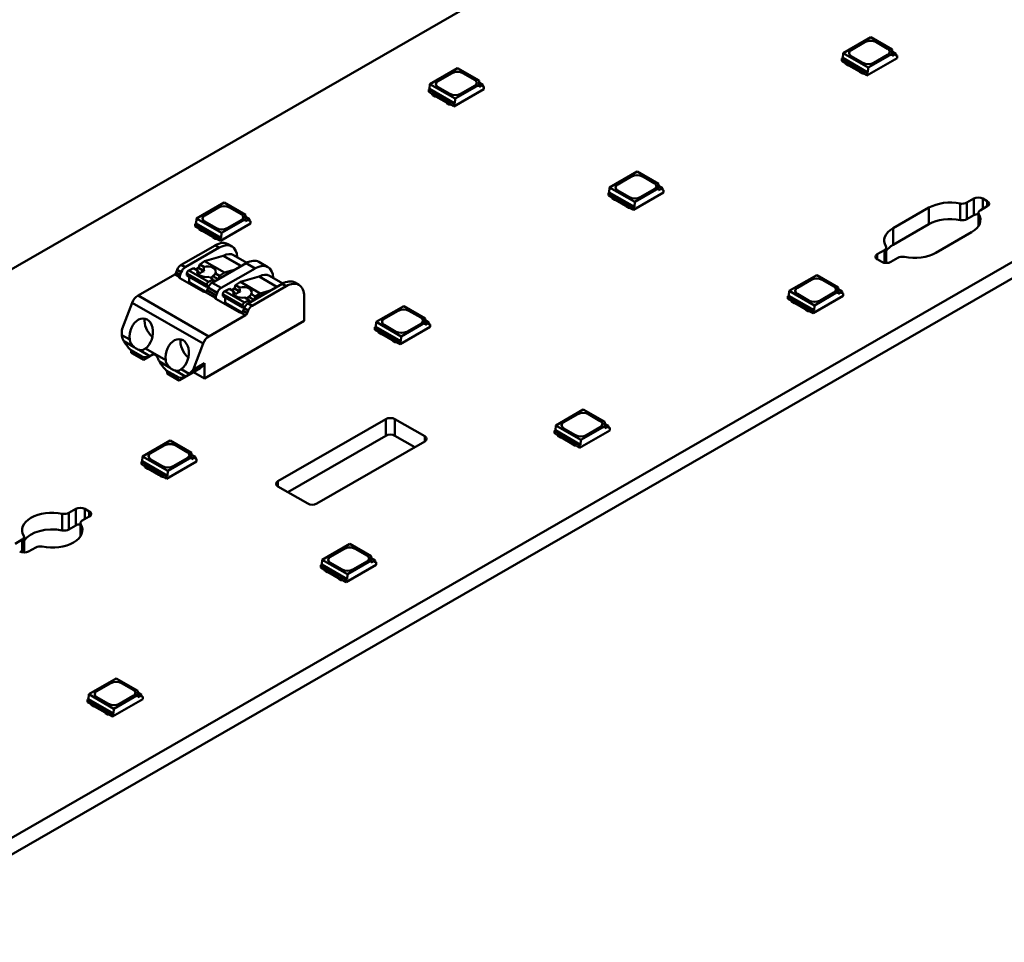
# Model space of a CAD drawing. Header units: millimetres. Extents: x 0 to 420, y 0 to 296.
# Tile 4 of 19: x 171 to 209, y 56 to 92. Entities that reach past the tile are written whole.
import ezdxf

# ---------------------------------------------------------------- set-up
doc = ezdxf.new("R2010")
doc.units = ezdxf.units.MM
doc.layers.add('Visible Edges(ISO)', color=7, linetype='Continuous', lineweight=50)
doc.layers.add('Visible Tangent Edges(ISO)', color=7, linetype='Continuous', lineweight=50)

msp = doc.modelspace()

# ---------------------------------------------------------------- linework, layer by layer
at = {"layer": 'Visible Edges(ISO)'}
for p, q in [((243.87, 124.912), (144.876, 67.905)), ((164.321, 56.707), (263.316, 113.714)), ((263.316, 113.06), (164.321, 56.053)), ((204.144, 91.693), (203.058, 91.068)), ((203.38, 91.192), (203.928, 91.508)), ((203.38, 91.188), (203.928, 91.504)), ((204.144, 91.693), (204.988, 91.207)), ((204.352, 91.508), (204.812, 91.243)), ((204.352, 91.504), (204.812, 91.239)), ((204.988, 91.04), (204.988, 91.207)), ((204.988, 91.132), (205.14, 91.045)), ((203.044, 90.876), (203.009, 90.856)), ((203.009, 90.758), (203.009, 90.856)), ((203.009, 90.856), (203.998, 90.286)), ((203.009, 90.758), (203.134, 90.686)), ((203.058, 91.068), (203.044, 90.876)), ((204.034, 90.306), (203.044, 90.876)), ((204.048, 90.498), (203.058, 91.068)), ((203.134, 90.722), (203.16, 90.677)), ((203.839, 90.683), (203.38, 90.948)), ((203.998, 90.188), (205.183, 90.87)), ((204.048, 90.498), (204.988, 91.04)), ((204.812, 90.999), (204.264, 90.683)), ((205.14, 91.045), (204.988, 90.958)), ((204.988, 90.958), (204.988, 91.04)), ((205.14, 91.045), (205.148, 90.947)), ((205.183, 90.968), (205.144, 90.99)), ((205.148, 90.947), (205.183, 90.968)), ((205.183, 90.87), (205.183, 90.968)), ((187.88, 90.472), (186.794, 89.847)), ((187.88, 90.472), (188.725, 89.985)), ((203.133, 90.683), (203.133, 90.686)), ((203.133, 90.683), (203.16, 90.636)), ((203.16, 90.677), (203.25, 90.625)), ((203.16, 90.636), (203.16, 90.677)), ((203.16, 90.636), (203.25, 90.584)), ((203.25, 90.625), (203.289, 90.624)), ((203.25, 90.584), (203.25, 90.625)), ((203.25, 90.584), (203.289, 90.583)), ((203.289, 90.624), (203.702, 90.386)), ((203.289, 90.583), (203.289, 90.624)), ((203.289, 90.583), (203.702, 90.345)), ((203.702, 90.386), (203.704, 90.364)), ((203.702, 90.345), (203.702, 90.386)), ((203.702, 90.345), (203.704, 90.323)), ((203.704, 90.364), (203.794, 90.312)), ((203.704, 90.323), (203.704, 90.364)), ((203.704, 90.323), (203.794, 90.271)), ((204.034, 90.306), (204.048, 90.498)), ((187.116, 89.971), (187.664, 90.286)), ((187.116, 89.967), (187.664, 90.282)), ((188.089, 90.286), (188.548, 90.022)), ((188.089, 90.282), (188.548, 90.018)), ((188.725, 89.818), (188.725, 89.985)), ((203.794, 90.312), (203.873, 90.297)), ((203.794, 90.271), (203.794, 90.312)), ((203.794, 90.271), (203.876, 90.255)), ((203.873, 90.26), (203.998, 90.188)), ((203.876, 90.255), (203.876, 90.258)), ((203.876, 90.255), (203.878, 90.257)), ((203.998, 90.286), (204.034, 90.306)), ((203.998, 90.188), (203.998, 90.286)), ((186.78, 89.655), (186.745, 89.634)), ((186.745, 89.536), (186.745, 89.634)), ((186.745, 89.634), (187.735, 89.064)), ((186.794, 89.847), (186.78, 89.655)), ((187.77, 89.085), (186.78, 89.655)), ((187.784, 89.277), (186.794, 89.847)), ((187.576, 89.462), (187.116, 89.727)), ((187.735, 88.966), (188.919, 89.648)), ((187.784, 89.277), (188.725, 89.818)), ((188.548, 89.777), (188, 89.462)), ((188.725, 89.911), (188.876, 89.824)), ((188.876, 89.824), (188.725, 89.736)), ((188.725, 89.736), (188.725, 89.818)), ((188.876, 89.824), (188.884, 89.726)), ((188.919, 89.746), (188.881, 89.769)), ((188.884, 89.726), (188.919, 89.746)), ((188.919, 89.648), (188.919, 89.746)), ((186.745, 89.536), (186.871, 89.464)), ((186.87, 89.461), (186.87, 89.464)), ((186.87, 89.461), (186.897, 89.414)), ((186.871, 89.501), (186.897, 89.455)), ((186.897, 89.455), (186.987, 89.403)), ((186.897, 89.414), (186.897, 89.455)), ((186.897, 89.414), (186.987, 89.362)), ((186.987, 89.403), (187.026, 89.402)), ((186.987, 89.362), (186.987, 89.403)), ((186.987, 89.362), (187.026, 89.362)), ((187.026, 89.402), (187.439, 89.165)), ((187.026, 89.362), (187.026, 89.402)), ((187.026, 89.362), (187.439, 89.124)), ((187.439, 89.165), (187.44, 89.142)), ((187.439, 89.124), (187.439, 89.165)), ((187.77, 89.085), (187.784, 89.277)), ((187.439, 89.124), (187.44, 89.101)), ((187.44, 89.142), (187.53, 89.09)), ((187.44, 89.101), (187.44, 89.142)), ((187.44, 89.101), (187.53, 89.049)), ((187.53, 89.09), (187.61, 89.075)), ((187.53, 89.049), (187.53, 89.09)), ((187.53, 89.049), (187.612, 89.034)), ((187.61, 89.038), (187.735, 88.966)), ((187.612, 89.034), (187.612, 89.037)), ((187.612, 89.034), (187.615, 89.035)), ((187.735, 89.064), (187.77, 89.085)), ((187.735, 88.966), (187.735, 89.064)), ((194.951, 86.4), (193.865, 85.775)), ((194.187, 85.899), (194.735, 86.215)), ((194.187, 85.895), (194.735, 86.21)), ((194.951, 86.4), (195.796, 85.913)), ((195.16, 86.215), (195.619, 85.95)), ((195.16, 86.21), (195.619, 85.946)), ((193.865, 85.775), (193.851, 85.583)), ((194.855, 85.205), (193.865, 85.775)), ((194.855, 85.205), (195.796, 85.746)), ((195.619, 85.706), (195.071, 85.39)), ((195.796, 85.746), (195.796, 85.913)), ((195.796, 85.839), (195.947, 85.752)), ((195.947, 85.752), (195.796, 85.664)), ((195.796, 85.664), (195.796, 85.746)), ((195.947, 85.752), (195.955, 85.654)), ((195.99, 85.674), (195.952, 85.697)), ((195.955, 85.654), (195.99, 85.674)), ((195.99, 85.576), (195.99, 85.674)), ((193.851, 85.583), (193.816, 85.562)), ((193.816, 85.464), (193.816, 85.562)), ((193.816, 85.562), (194.806, 84.992)), ((193.816, 85.464), (193.942, 85.392)), ((194.841, 85.013), (193.851, 85.583)), ((193.941, 85.389), (193.941, 85.392)), ((193.941, 85.389), (193.968, 85.342)), ((193.942, 85.429), (193.968, 85.383)), ((193.968, 85.383), (194.058, 85.331)), ((193.968, 85.342), (193.968, 85.383)), ((193.968, 85.342), (194.058, 85.29)), ((194.058, 85.331), (194.097, 85.33)), ((194.058, 85.29), (194.058, 85.331)), ((194.058, 85.29), (194.097, 85.29)), ((194.097, 85.33), (194.51, 85.093)), ((194.097, 85.29), (194.097, 85.33)), ((194.097, 85.29), (194.51, 85.052)), ((194.647, 85.39), (194.187, 85.655)), ((194.806, 84.894), (195.99, 85.576)), ((207.928, 85.178), (208.206, 85.338)), ((208.559, 85.338), (208.736, 85.236)), ((178.688, 85.178), (177.602, 84.553)), ((177.924, 84.677), (178.472, 84.993)), ((177.924, 84.673), (178.472, 84.989)), ((178.688, 85.178), (179.533, 84.692)), ((178.896, 84.993), (179.356, 84.728)), ((178.896, 84.989), (179.356, 84.724)), ((194.51, 85.093), (194.511, 85.07)), ((194.51, 85.052), (194.51, 85.093)), ((194.51, 85.052), (194.511, 85.029)), ((194.511, 85.07), (194.602, 85.018)), ((194.511, 85.029), (194.511, 85.07)), ((194.511, 85.029), (194.602, 84.977)), ((194.602, 85.018), (194.681, 85.003)), ((194.602, 84.977), (194.602, 85.018)), ((194.602, 84.977), (194.683, 84.962)), ((194.681, 84.966), (194.806, 84.894)), ((194.683, 84.962), (194.683, 84.965)), ((194.683, 84.962), (194.686, 84.963)), ((194.806, 84.992), (194.841, 85.013)), ((194.806, 84.894), (194.806, 84.992)), ((194.841, 85.013), (194.855, 85.205)), ((205.024, 84.167), (206.438, 84.982)), ((208.736, 85.033), (208.458, 84.873)), ((177.602, 84.553), (177.588, 84.361)), ((178.592, 83.983), (177.602, 84.553)), ((178.592, 83.983), (179.533, 84.525)), ((179.533, 84.525), (179.533, 84.692)), ((179.533, 84.617), (179.684, 84.53)), ((179.684, 84.53), (179.533, 84.443)), ((179.533, 84.443), (179.533, 84.525)), ((179.684, 84.53), (179.692, 84.432)), ((208.206, 84.684), (207.928, 84.524)), ((208.385, 84.251), (208.385, 84.771)), ((177.588, 84.361), (177.553, 84.341)), ((177.553, 84.243), (177.553, 84.341)), ((177.553, 84.341), (178.543, 83.771)), ((177.553, 84.243), (177.678, 84.17)), ((178.578, 83.791), (177.588, 84.361)), ((177.677, 84.168), (177.677, 84.171)), ((177.677, 84.168), (177.704, 84.121)), ((177.678, 84.207), (177.704, 84.162)), ((177.704, 84.162), (177.794, 84.11)), ((177.704, 84.121), (177.704, 84.162)), ((177.704, 84.121), (177.794, 84.069)), ((178.384, 84.168), (177.924, 84.433)), ((178.543, 83.673), (179.727, 84.355)), ((179.356, 84.484), (178.808, 84.168)), ((179.727, 84.453), (179.688, 84.475)), ((179.692, 84.432), (179.727, 84.453)), ((179.727, 84.355), (179.727, 84.453)), ((206.438, 84.328), (205.024, 83.513)), ((177.794, 84.11), (177.834, 84.109)), ((177.794, 84.069), (177.794, 84.11)), ((177.794, 84.069), (177.834, 84.068)), ((177.834, 84.109), (178.246, 83.871)), ((177.834, 84.068), (177.834, 84.109)), ((177.834, 84.068), (178.246, 83.83)), ((178.246, 83.871), (178.248, 83.848)), ((178.246, 83.83), (178.246, 83.871)), ((178.246, 83.83), (178.248, 83.808)), ((178.248, 83.848), (178.338, 83.797)), ((178.248, 83.808), (178.248, 83.848)), ((178.248, 83.808), (178.338, 83.756)), ((178.338, 83.797), (178.417, 83.782)), ((178.338, 83.756), (178.338, 83.797)), ((178.338, 83.756), (178.42, 83.74)), ((178.417, 83.745), (178.543, 83.673)), ((178.42, 83.74), (178.42, 83.743)), ((178.42, 83.74), (178.422, 83.742)), ((178.543, 83.771), (178.578, 83.791)), ((178.543, 83.673), (178.543, 83.771)), ((178.578, 83.791), (178.592, 83.983)), ((208.117, 84.015), (206.703, 83.2)), ((178.339, 83.497), (176.998, 82.725)), ((177.157, 82.633), (178.498, 83.406)), ((178.997, 83.455), (178.838, 83.546)), ((204.756, 82.802), (204.756, 83.411)), ((178.648, 83.085), (177.92, 82.87)), ((179.585, 82.809), (179.059, 83.112)), ((204.405, 83.149), (204.683, 83.309)), ((205.213, 83.004), (204.935, 82.844)), ((177.481, 82.604), (177.301, 82.512)), ((177.645, 82.51), (177.481, 82.604)), ((177.685, 82.607), (177.574, 82.55)), ((177.727, 82.747), (177.685, 82.607)), ((177.907, 82.479), (177.685, 82.607)), ((177.92, 82.87), (177.727, 82.747)), ((177.887, 82.654), (177.727, 82.747)), ((178.698, 82.422), (177.92, 82.87)), ((179.559, 82.795), (178.218, 82.023)), ((178.571, 81.819), (179.913, 82.591)), ((180.412, 82.64), (180.058, 82.844)), ((204.582, 82.844), (204.405, 82.946)), ((176.743, 82.353), (175.299, 81.522)), ((176.845, 82.535), (176.804, 82.429)), ((177.862, 81.674), (176.943, 82.204)), ((176.963, 82.338), (177.004, 82.443)), ((177.226, 82.392), (177.223, 82.308)), ((178.001, 81.86), (177.223, 82.308)), ((177.311, 82.257), (177.311, 82.051)), ((178.258, 82.156), (178.094, 82.251)), ((178.459, 82.161), (178.24, 82.288)), ((178.505, 82.299), (178.345, 82.391)), ((178.464, 82.164), (178.505, 82.299)), ((178.505, 82.299), (178.698, 82.422)), ((178.698, 82.422), (179.135, 82.551)), ((180.063, 82.27), (179.335, 82.055)), ((180.999, 81.995), (180.473, 82.297)), ((202.022, 82.328), (200.936, 81.703)), ((202.022, 82.328), (202.867, 81.841)), ((177.978, 81.667), (177.311, 82.051)), ((177.311, 82.051), (177.415, 81.977)), ((177.964, 81.661), (177.415, 81.977)), ((177.544, 81.858), (177.544, 81.903)), ((177.632, 81.807), (177.632, 81.852)), ((178.001, 81.86), (178.004, 81.944)), ((178.089, 81.905), (178.001, 81.86)), ((178.065, 81.832), (178.024, 81.727)), ((178.079, 82.064), (178.258, 82.156)), ((178.089, 81.884), (178.089, 81.905)), ((178.258, 82.156), (178.286, 82.068)), ((178.286, 82.068), (178.394, 82.124)), ((179.099, 81.793), (178.989, 81.736)), ((179.141, 81.932), (179.099, 81.793)), ((179.321, 81.665), (179.099, 81.793)), ((179.335, 82.055), (179.141, 81.932)), ((179.301, 81.84), (179.141, 81.932)), ((180.112, 81.607), (179.335, 82.055)), ((180.973, 81.981), (179.632, 81.208)), ((179.791, 81.117), (181.132, 81.889)), ((181.631, 81.938), (181.472, 82.03)), ((201.258, 81.827), (201.806, 82.143)), ((201.258, 81.823), (201.806, 82.138)), ((202.231, 82.143), (202.69, 81.878)), ((202.231, 82.138), (202.69, 81.874)), ((202.867, 81.674), (202.867, 81.841)), ((177.781, 81.767), (177.741, 81.744)), ((178.377, 81.523), (178.418, 81.629)), ((178.641, 81.577), (178.637, 81.493)), ((179.415, 81.046), (178.637, 81.493)), ((178.895, 81.79), (178.715, 81.697)), ((178.725, 81.443), (178.725, 81.237)), ((179.059, 81.695), (178.895, 81.79)), ((179.673, 81.342), (179.508, 81.437)), ((179.873, 81.347), (179.654, 81.473)), ((179.919, 81.484), (179.759, 81.576)), ((179.878, 81.35), (179.919, 81.484)), ((179.919, 81.484), (180.112, 81.607)), ((180.112, 81.607), (180.55, 81.737)), ((181.84, 81.479), (181.84, 80.518)), ((200.923, 81.511), (200.887, 81.49)), ((200.887, 81.392), (200.887, 81.49)), ((200.887, 81.49), (201.877, 80.92)), ((200.936, 81.703), (200.923, 81.511)), ((201.913, 80.941), (200.923, 81.511)), ((201.926, 81.133), (200.936, 81.703)), ((201.718, 81.318), (201.258, 81.583)), ((201.877, 80.822), (203.062, 81.504)), ((201.926, 81.133), (202.867, 81.674)), ((202.69, 81.634), (202.142, 81.318)), ((202.867, 81.767), (203.018, 81.68)), ((203.018, 81.68), (202.867, 81.593)), ((202.867, 81.593), (202.867, 81.674)), ((203.018, 81.68), (203.026, 81.582)), ((203.062, 81.602), (203.023, 81.625)), ((203.026, 81.582), (203.062, 81.602)), ((203.062, 81.504), (203.062, 81.602)), ((175.069, 81.236), (174.671, 80.21)), ((179.276, 80.86), (178.357, 81.389)), ((179.392, 80.852), (178.725, 81.237)), ((178.725, 81.237), (178.829, 81.163)), ((179.378, 80.847), (178.829, 81.163)), ((178.958, 81.043), (178.958, 81.089)), ((179.046, 80.992), (179.046, 81.038)), ((179.415, 81.046), (179.419, 81.129)), ((179.503, 81.091), (179.415, 81.046)), ((179.479, 81.018), (179.438, 80.913)), ((179.493, 81.25), (179.673, 81.342)), ((179.503, 81.069), (179.503, 81.091)), ((179.673, 81.342), (179.7, 81.254)), ((179.7, 81.254), (179.809, 81.31)), ((185.759, 81.106), (184.673, 80.481)), ((185.759, 81.106), (186.604, 80.62)), ((200.887, 81.392), (201.013, 81.32)), ((201.012, 81.317), (201.012, 81.32)), ((201.012, 81.317), (201.039, 81.27)), ((201.013, 81.357), (201.039, 81.311)), ((201.039, 81.311), (201.129, 81.259)), ((201.039, 81.27), (201.039, 81.311)), ((201.039, 81.27), (201.129, 81.218)), ((201.129, 81.259), (201.168, 81.258)), ((201.129, 81.218), (201.129, 81.259)), ((201.129, 81.218), (201.168, 81.218)), ((201.168, 81.258), (201.581, 81.021)), ((201.168, 81.218), (201.168, 81.258)), ((201.168, 81.218), (201.581, 80.98)), ((201.581, 81.021), (201.583, 80.998)), ((201.581, 80.98), (201.581, 81.021)), ((201.913, 80.941), (201.926, 81.133)), ((178.092, 79.913), (179.536, 80.745)), ((179.195, 80.952), (179.156, 80.929)), ((179.597, 80.821), (179.638, 80.926)), ((184.995, 80.605), (185.543, 80.921)), ((184.995, 80.601), (185.543, 80.917)), ((185.967, 80.921), (186.427, 80.656)), ((185.967, 80.917), (186.427, 80.652)), ((201.581, 80.98), (201.583, 80.957)), ((201.583, 80.998), (201.673, 80.946)), ((201.583, 80.957), (201.583, 80.998)), ((201.583, 80.957), (201.673, 80.905)), ((201.673, 80.946), (201.752, 80.931)), ((201.673, 80.905), (201.673, 80.946)), ((201.673, 80.905), (201.754, 80.89)), ((201.752, 80.894), (201.877, 80.822)), ((201.754, 80.89), (201.754, 80.893)), ((201.754, 80.89), (201.757, 80.891)), ((201.877, 80.92), (201.913, 80.941)), ((201.877, 80.822), (201.877, 80.92)), ((181.84, 80.518), (177.915, 78.258)), ((184.659, 80.289), (184.624, 80.269)), ((184.624, 80.171), (184.624, 80.269)), ((184.624, 80.269), (185.614, 79.699)), ((184.673, 80.481), (184.659, 80.289)), ((185.649, 79.719), (184.659, 80.289)), ((185.663, 79.911), (184.673, 80.481)), ((185.455, 80.096), (184.995, 80.361)), ((185.614, 79.601), (186.798, 80.283)), ((185.663, 79.911), (186.604, 80.453)), ((186.427, 80.412), (185.879, 80.096)), ((186.604, 80.453), (186.604, 80.62)), ((186.604, 80.545), (186.755, 80.458)), ((186.755, 80.458), (186.604, 80.371)), ((186.604, 80.371), (186.604, 80.453)), ((186.755, 80.458), (186.763, 80.36)), ((186.798, 80.381), (186.759, 80.403)), ((186.763, 80.36), (186.798, 80.381)), ((186.798, 80.283), (186.798, 80.381)), ((184.624, 80.171), (184.749, 80.098)), ((184.748, 80.096), (184.748, 80.099)), ((184.748, 80.096), (184.775, 80.049)), ((184.749, 80.135), (184.775, 80.09)), ((184.775, 80.09), (184.865, 80.038)), ((184.775, 80.049), (184.775, 80.09)), ((184.775, 80.049), (184.865, 79.997)), ((184.865, 80.038), (184.905, 80.037)), ((184.865, 79.997), (184.865, 80.038)), ((184.865, 79.997), (184.905, 79.996)), ((184.905, 80.037), (185.318, 79.799)), ((184.905, 79.996), (184.905, 80.037)), ((184.905, 79.996), (185.318, 79.758)), ((185.649, 79.719), (185.663, 79.911)), ((177.464, 78.601), (177.862, 79.628)), ((185.318, 79.799), (185.319, 79.776)), ((185.318, 79.758), (185.318, 79.799)), ((185.318, 79.758), (185.319, 79.736)), ((185.319, 79.776), (185.409, 79.725)), ((185.319, 79.736), (185.319, 79.776)), ((185.319, 79.736), (185.409, 79.684)), ((185.409, 79.725), (185.488, 79.71)), ((185.409, 79.684), (185.409, 79.725)), ((185.409, 79.684), (185.491, 79.668)), ((185.488, 79.673), (185.614, 79.601)), ((185.491, 79.668), (185.491, 79.671)), ((185.491, 79.668), (185.494, 79.67)), ((185.614, 79.699), (185.649, 79.719)), ((185.614, 79.601), (185.614, 79.699)), ((175.493, 79.103), (174.998, 79.388)), ((175.069, 79.348), (175.034, 79.327)), ((175.458, 79.083), (175.034, 79.327)), ((175.034, 79.327), (175.034, 79.266)), ((175.458, 79.022), (175.034, 79.266)), ((175.034, 79.266), (175.087, 79.235)), ((175.511, 78.991), (175.087, 79.235)), ((175.458, 79.083), (175.493, 79.103)), ((175.458, 79.022), (175.458, 79.083)), ((175.759, 79.134), (175.511, 78.991)), ((175.785, 79.147), (175.863, 79.192)), ((175.511, 78.991), (175.458, 79.022)), ((177.464, 78.601), (177.915, 78.861)), ((177.915, 78.258), (177.915, 78.861)), ((176.907, 78.289), (176.412, 78.574)), ((176.483, 78.533), (176.448, 78.513)), ((176.872, 78.268), (176.448, 78.513)), ((176.448, 78.513), (176.448, 78.451)), ((176.872, 78.207), (176.448, 78.451)), ((176.448, 78.451), (176.501, 78.421)), ((176.925, 78.176), (176.501, 78.421)), ((177.491, 78.502), (176.925, 78.176)), ((177.178, 78.336), (177.744, 78.662)), ((177.915, 78.258), (177.479, 78.509)), ((176.872, 78.268), (176.908, 78.289)), ((176.872, 78.207), (176.872, 78.268)), ((176.925, 78.176), (176.872, 78.207)), ((192.83, 77.034), (191.744, 76.409)), ((192.066, 76.533), (192.614, 76.849)), ((192.066, 76.529), (192.614, 76.845)), ((192.83, 77.034), (193.675, 76.548)), ((193.038, 76.849), (193.498, 76.584)), ((193.038, 76.845), (193.498, 76.58)), ((180.805, 74.206), (185.057, 76.654)), ((185.41, 76.654), (186.586, 75.978)), ((191.744, 76.409), (191.73, 76.217)), ((192.734, 75.839), (191.744, 76.409)), ((192.734, 75.839), (193.675, 76.381)), ((193.675, 76.381), (193.675, 76.548)), ((193.675, 76.473), (193.826, 76.386)), ((193.826, 76.386), (193.675, 76.299)), ((193.675, 76.299), (193.675, 76.381)), ((193.826, 76.386), (193.834, 76.288)), ((185.057, 76), (181.196, 73.777)), ((186.195, 75.549), (185.41, 76)), ((191.73, 76.217), (191.695, 76.197)), ((191.695, 76.099), (191.695, 76.197)), ((191.695, 76.197), (192.685, 75.627)), ((191.695, 76.099), (191.82, 76.026)), ((192.72, 75.647), (191.73, 76.217)), ((191.819, 76.024), (191.819, 76.027)), ((191.819, 76.024), (191.846, 75.977)), ((191.82, 76.063), (191.846, 76.018)), ((191.846, 76.018), (191.936, 75.966)), ((191.846, 75.977), (191.846, 76.018)), ((192.526, 76.024), (192.066, 76.289)), ((192.685, 75.529), (193.869, 76.211)), ((193.498, 76.34), (192.95, 76.024)), ((193.869, 76.309), (193.83, 76.331)), ((193.834, 76.288), (193.869, 76.309)), ((193.869, 76.211), (193.869, 76.309)), ((176.566, 75.813), (175.481, 75.188)), ((175.803, 75.312), (176.351, 75.627)), ((175.803, 75.308), (176.351, 75.623)), ((176.566, 75.813), (177.411, 75.326)), ((176.775, 75.627), (177.234, 75.363)), ((176.775, 75.623), (177.234, 75.359)), ((186.586, 75.774), (182.334, 73.326)), ((191.846, 75.977), (191.936, 75.925)), ((191.936, 75.966), (191.976, 75.965)), ((191.936, 75.925), (191.936, 75.966)), ((191.936, 75.925), (191.976, 75.924)), ((191.976, 75.965), (192.389, 75.727)), ((191.976, 75.924), (191.976, 75.965)), ((191.976, 75.924), (192.389, 75.686)), ((192.389, 75.727), (192.39, 75.705)), ((192.389, 75.686), (192.389, 75.727)), ((192.389, 75.686), (192.39, 75.664)), ((192.39, 75.705), (192.48, 75.653)), ((192.39, 75.664), (192.39, 75.705)), ((192.39, 75.664), (192.48, 75.612)), ((192.48, 75.653), (192.559, 75.638)), ((192.48, 75.612), (192.48, 75.653)), ((192.48, 75.612), (192.562, 75.596)), ((192.559, 75.601), (192.685, 75.529)), ((192.562, 75.596), (192.562, 75.599)), ((192.562, 75.596), (192.565, 75.598)), ((192.685, 75.627), (192.72, 75.647)), ((192.685, 75.529), (192.685, 75.627)), ((192.72, 75.647), (192.734, 75.839)), ((177.411, 75.159), (177.411, 75.326)), ((177.411, 75.252), (177.563, 75.165)), ((175.467, 74.996), (175.431, 74.975)), ((175.431, 74.877), (175.431, 74.975)), ((175.431, 74.975), (176.421, 74.405)), ((175.431, 74.877), (175.557, 74.805)), ((175.481, 75.188), (175.467, 74.996)), ((176.457, 74.425), (175.467, 74.996)), ((176.471, 74.617), (175.481, 75.188)), ((175.557, 74.842), (175.583, 74.796)), ((176.262, 74.803), (175.803, 75.068)), ((176.421, 74.307), (177.606, 74.989)), ((176.471, 74.617), (177.411, 75.159)), ((177.234, 75.118), (176.686, 74.803)), ((177.563, 75.165), (177.411, 75.077)), ((177.411, 75.077), (177.411, 75.159)), ((177.563, 75.165), (177.57, 75.067)), ((177.606, 75.087), (177.567, 75.109)), ((177.57, 75.067), (177.606, 75.087)), ((177.606, 74.989), (177.606, 75.087)), ((175.556, 74.802), (175.556, 74.805)), ((175.556, 74.802), (175.583, 74.755)), ((175.583, 74.796), (175.673, 74.744)), ((175.583, 74.755), (175.583, 74.796)), ((175.583, 74.755), (175.673, 74.703)), ((175.673, 74.744), (175.712, 74.743)), ((175.673, 74.703), (175.673, 74.744)), ((175.673, 74.703), (175.712, 74.702)), ((175.712, 74.743), (176.125, 74.506)), ((175.712, 74.702), (175.712, 74.743)), ((175.712, 74.702), (176.125, 74.465)), ((176.125, 74.506), (176.127, 74.483)), ((176.125, 74.465), (176.125, 74.506)), ((176.125, 74.465), (176.127, 74.442)), ((176.127, 74.483), (176.217, 74.431)), ((176.127, 74.442), (176.127, 74.483)), ((176.127, 74.442), (176.217, 74.39)), ((176.217, 74.431), (176.296, 74.416)), ((176.217, 74.39), (176.217, 74.431)), ((176.457, 74.425), (176.471, 74.617)), ((176.217, 74.39), (176.298, 74.375)), ((176.296, 74.379), (176.421, 74.307)), ((176.298, 74.375), (176.298, 74.378)), ((176.298, 74.375), (176.301, 74.376)), ((176.421, 74.405), (176.457, 74.425)), ((176.421, 74.307), (176.421, 74.405)), ((181.981, 73.326), (180.805, 74.003)), ((172.573, 72.962), (172.85, 73.122)), ((173.204, 73.122), (173.381, 73.02)), ((173.03, 72.035), (173.03, 72.555)), ((173.381, 72.817), (173.103, 72.657)), ((172.85, 72.468), (172.573, 72.308)), ((170.464, 71.748), (170.742, 71.908)), ((170.815, 71.4), (170.815, 72.01)), ((183.638, 71.741), (182.552, 71.116)), ((183.638, 71.741), (184.482, 71.254)), ((171.272, 71.602), (170.994, 71.442)), ((182.874, 71.24), (183.422, 71.555)), ((182.874, 71.236), (183.422, 71.551)), ((183.846, 71.555), (184.306, 71.291)), ((183.846, 71.551), (184.306, 71.287)), ((182.552, 71.116), (182.538, 70.924)), ((183.542, 70.546), (182.552, 71.116)), ((183.333, 70.731), (182.874, 70.996)), ((183.542, 70.546), (184.482, 71.087)), ((184.306, 71.046), (183.758, 70.731)), ((184.482, 71.087), (184.482, 71.254)), ((184.482, 71.18), (184.634, 71.093)), ((184.634, 71.093), (184.482, 71.005)), ((184.482, 71.005), (184.482, 71.087)), ((184.634, 71.093), (184.641, 70.995)), ((184.677, 71.015), (184.638, 71.038)), ((184.641, 70.995), (184.677, 71.015)), ((184.677, 70.917), (184.677, 71.015)), ((182.538, 70.924), (182.502, 70.903)), ((182.502, 70.805), (182.502, 70.903)), ((182.502, 70.903), (183.492, 70.333)), ((182.502, 70.805), (182.628, 70.733)), ((183.528, 70.354), (182.538, 70.924)), ((182.627, 70.73), (182.627, 70.733)), ((182.627, 70.73), (182.654, 70.683)), ((182.628, 70.77), (182.654, 70.724)), ((182.654, 70.724), (182.744, 70.672)), ((182.654, 70.683), (182.654, 70.724)), ((182.654, 70.683), (182.744, 70.631)), ((182.744, 70.672), (182.783, 70.671)), ((182.744, 70.631), (182.744, 70.672)), ((182.744, 70.631), (182.783, 70.631)), ((182.783, 70.671), (183.196, 70.434)), ((182.783, 70.631), (182.783, 70.671)), ((182.783, 70.631), (183.196, 70.393)), ((183.492, 70.235), (184.677, 70.917)), ((183.196, 70.434), (183.198, 70.411)), ((183.196, 70.393), (183.196, 70.434)), ((183.196, 70.393), (183.198, 70.37)), ((183.198, 70.411), (183.288, 70.359)), ((183.198, 70.37), (183.198, 70.411)), ((183.198, 70.37), (183.288, 70.318)), ((183.288, 70.359), (183.367, 70.344)), ((183.288, 70.318), (183.288, 70.359)), ((183.288, 70.318), (183.369, 70.303)), ((183.367, 70.307), (183.492, 70.235)), ((183.369, 70.303), (183.369, 70.306)), ((183.369, 70.303), (183.372, 70.304)), ((183.492, 70.333), (183.528, 70.354)), ((183.492, 70.235), (183.492, 70.333)), ((183.528, 70.354), (183.542, 70.546)), ((174.445, 66.447), (173.359, 65.822)), ((174.445, 66.447), (175.29, 65.961)), ((173.681, 65.946), (174.229, 66.262)), ((173.681, 65.942), (174.229, 66.258)), ((174.654, 66.262), (175.113, 65.997)), ((174.654, 66.258), (175.113, 65.993)), ((175.29, 65.794), (175.29, 65.961)), ((173.345, 65.63), (173.31, 65.61)), ((173.31, 65.512), (173.31, 65.61)), ((173.31, 65.61), (174.3, 65.04)), ((173.31, 65.512), (173.435, 65.439)), ((173.359, 65.822), (173.345, 65.63)), ((174.335, 65.06), (173.345, 65.63)), ((174.349, 65.252), (173.359, 65.822)), ((174.141, 65.437), (173.681, 65.702)), ((174.3, 64.942), (175.484, 65.624)), ((174.349, 65.252), (175.29, 65.794)), ((175.113, 65.753), (174.565, 65.437)), ((175.29, 65.886), (175.441, 65.799)), ((175.441, 65.799), (175.29, 65.712)), ((175.29, 65.712), (175.29, 65.794)), ((175.441, 65.799), (175.449, 65.701)), ((175.484, 65.722), (175.446, 65.744)), ((175.449, 65.701), (175.484, 65.722)), ((175.484, 65.624), (175.484, 65.722)), ((173.435, 65.476), (173.462, 65.431)), ((173.435, 65.437), (173.435, 65.44)), ((173.435, 65.437), (173.462, 65.39)), ((173.462, 65.431), (173.552, 65.379)), ((173.462, 65.39), (173.462, 65.431)), ((173.462, 65.39), (173.552, 65.338)), ((173.552, 65.379), (173.591, 65.378)), ((173.552, 65.338), (173.552, 65.379)), ((173.552, 65.338), (173.591, 65.337)), ((173.591, 65.378), (174.004, 65.14)), ((173.591, 65.337), (173.591, 65.378)), ((173.591, 65.337), (174.004, 65.099)), ((174.004, 65.14), (174.005, 65.117)), ((174.004, 65.099), (174.004, 65.14)), ((174.335, 65.06), (174.349, 65.252)), ((174.004, 65.099), (174.005, 65.077)), ((174.005, 65.117), (174.095, 65.066)), ((174.005, 65.077), (174.005, 65.117)), ((174.005, 65.077), (174.095, 65.025)), ((174.095, 65.066), (174.175, 65.051)), ((174.095, 65.025), (174.095, 65.066)), ((174.095, 65.025), (174.177, 65.009)), ((174.175, 65.014), (174.3, 64.942)), ((174.177, 65.009), (174.177, 65.012)), ((174.177, 65.009), (174.18, 65.011)), ((174.3, 65.04), (174.335, 65.06)), ((174.3, 64.942), (174.3, 65.04))]:
    msp.add_line(p, q, dxfattribs=at)
for centre, major_axis, ratio, start_param, end_param in [((204.14, 91.386), (0.3, 0), 0.575862, 0.785398, 2.356194), ((204.14, 91.382), (0.3, 0), 0.575862, 0.785398, 2.356194), ((203.592, 91.07), (-0.3, 0), 0.575862, 5.497787, 7.068583), ((203.592, 91.066), (-0.3, 0), 0.575862, 5.497787, 6.271354), ((204.6, 91.121), (0.3, 0), 0.575862, 5.497787, 7.068583), ((204.6, 91.117), (0.3, 0), 0.575862, 0.011831, 0.785398), ((187.876, 90.164), (0.3, 0), 0.575862, 0.785398, 2.356194), ((187.876, 90.16), (0.3, 0), 0.575862, 0.785398, 2.356194), ((204.052, 90.806), (-0.3, 0), 0.575862, 0.785398, 2.356194), ((187.328, 89.849), (-0.3, 0), 0.575862, 5.497787, 7.068583), ((187.328, 89.845), (-0.3, 0), 0.575862, 5.497787, 6.271354), ((188.336, 89.9), (0.3, 0), 0.575862, 5.497787, 7.068583), ((188.336, 89.896), (0.3, 0), 0.575862, 0.011831, 0.785398), ((187.788, 89.584), (-0.3, 0), 0.575862, 0.785398, 2.356194), ((194.948, 86.092), (0.3, 0), 0.575862, 0.785398, 2.356194), ((194.948, 86.088), (0.3, 0), 0.575862, 0.785398, 2.356194), ((194.4, 85.777), (-0.3, 0), 0.575862, 5.497787, 7.068583), ((194.4, 85.773), (-0.3, 0), 0.575862, 5.497787, 6.271354), ((195.407, 85.828), (0.3, 0), 0.575862, 5.497787, 7.068583), ((195.407, 85.824), (0.3, 0), 0.575862, 0.011831, 0.785398), ((194.859, 85.512), (-0.3, 0), 0.575862, 0.785398, 2.356194), ((208.383, 85.236), (0.25, 0), 0.575862, 0.785398, 2.356194), ((178.684, 84.871), (0.3, 0), 0.575862, 0.785398, 2.356194), ((178.684, 84.867), (0.3, 0), 0.575862, 0.785398, 2.356194), ((207.278, 84.498), (1.187, 0), 0.575862, 1.235195, 2.356194), ((207.751, 85.28), (0.25, 0), 0.575862, 4.376788, 5.497787), ((208.559, 85.134), (0.25, 0), 0.575862, 5.497787, 7.068583), ((178.136, 84.555), (-0.3, 0), 0.575862, 5.497787, 7.068583), ((178.136, 84.551), (-0.3, 0), 0.575862, 5.497787, 6.271354), ((179.144, 84.606), (0.3, 0), 0.575862, 5.497787, 7.068583), ((179.144, 84.602), (0.3, 0), 0.575862, 0.011831, 0.785398), ((207.278, 83.844), (-1.187, 0), 0.575862, 4.376788, 5.497787), ((207.751, 84.626), (-0.25, 0), 0.575862, 1.235195, 2.356194), ((207.278, 84.498), (1.187, 0), 0.575862, 5.497787, 6.618787), ((208.383, 84.582), (-0.25, 0), 0.575862, 4.702585, 5.497787), ((208.635, 84.771), (-0.25, 0), 0.575862, 5.497787, 6.618787), ((178.596, 84.291), (-0.3, 0), 0.575862, 0.785398, 2.356194), ((205.863, 83.684), (-1.187, 0), 0.575862, 5.497787, 6.618787), ((178.339, 82.68), (0.499, 0.867), 0.578093, 0, 0.783464), ((178.498, 82.588), (0.499, 0.867), 0.578093, 5.53566, 7.06665), ((204.506, 83.411), (0.25, 0), 0.575862, 5.497787, 6.618787), ((205.863, 83.03), (-1.187, 0), 0.575862, 5.497787, 5.913574), ((178.665, 83.174), (-0.0499, -0.0867), 0.578093, 0.545368, 0.721296), ((178.622, 82.354), (0.437, 0.758), 0.578093, 0, 0.721296), ((204.582, 83.047), (-0.25, 0), 0.575862, 5.497787, 7.068583), ((205.39, 82.902), (-0.25, 0), 0.575862, 4.376788, 5.497787), ((205.863, 83.684), (-1.187, 0), 0.575862, 1.235195, 2.356194), ((176.998, 82.521), (-0.125, -0.217), 0.578093, 3.925057, 4.972255), ((177.157, 82.429), (0.125, 0.217), 0.578093, 0.783464, 1.830662), ((178.139, 82.6), (-0.028, 0.334), 0.757145, 1.344523, 1.878655), ((178.003, 82.451), (0.36, 0.017), 0.605328, 5.927989, 8.154217), ((179.559, 81.977), (0.499, 0.867), 0.578093, 0, 0.783464), ((179.913, 81.774), (0.499, 0.867), 0.578093, 5.53566, 7.06665), ((204.759, 82.946), (-0.25, 0), 0.575862, 0.785398, 2.356194), ((176.743, 82.435), (-0.0499, -0.0867), 0.578093, 0.783464, 1.830662), ((177.014, 82.244), (-0.1, 0), 0.575862, 6.113267, 7.068583), ((176.902, 82.343), (0.0499, 0.0867), 0.578093, 4.540537, 4.972255), ((177.297, 82.428), (-0.0499, -0.0867), 0.578093, 3.872697, 5.443494), ((177.99, 82.443), (-0.36, 0.016), 0.544817, 6.017693, 8.168971), ((177.848, 82.45), (0.227, -0.245), 0.384468, 4.137601, 4.611128), ((177.986, 82.338), (-0.266, 0.012), 0.544817, 5.036035, 6.014876), ((177.986, 82.338), (0.266, -0.012), 0.544817, 5.402599, 6.009037), ((178.139, 82.6), (0.028, -0.334), 0.757145, 0.294131, 0.828263), ((180.079, 82.359), (-0.0499, -0.0867), 0.578093, 0.545368, 0.721296), ((180.036, 81.539), (0.437, 0.758), 0.578093, 0, 0.721296), ((202.019, 82.02), (0.3, 0), 0.575862, 0.785398, 2.356194), ((202.019, 82.016), (0.3, 0), 0.575862, 0.785398, 2.356194), ((178.075, 81.98), (0.0499, 0.0867), 0.578093, 0.731105, 2.301901), ((178.218, 81.818), (-0.125, -0.217), 0.578093, 3.925057, 4.972255), ((178.571, 81.615), (0.125, 0.217), 0.578093, 0.783464, 1.830662), ((179.554, 81.786), (-0.028, 0.334), 0.757145, 1.344523, 1.878655), ((179.417, 81.637), (0.36, 0.017), 0.605328, 5.927989, 8.154217), ((180.973, 81.163), (0.499, 0.867), 0.578093, 0, 0.783464), ((181.132, 81.071), (0.499, 0.867), 0.578093, 5.495853, 7.06665), ((201.471, 81.705), (-0.3, 0), 0.575862, 5.497787, 7.068583), ((201.471, 81.701), (-0.3, 0), 0.575862, 5.497787, 6.271354), ((202.478, 81.756), (0.3, 0), 0.575862, 5.497787, 7.068583), ((202.478, 81.752), (0.3, 0), 0.575862, 0.011831, 0.785398), ((175.299, 81.215), (-0.187, -0.325), 0.578093, 3.925057, 4.972255), ((177.933, 81.715), (-0.1, 0), 0.575862, 0.785398, 1.740715), ((177.963, 81.733), (-0.0499, -0.0867), 0.578093, 1.398944, 1.830662), ((178.428, 81.43), (-0.1, 0), 0.575862, 6.113267, 7.068583), ((178.316, 81.529), (0.0499, 0.0867), 0.578093, 4.540537, 4.972255), ((178.711, 81.614), (-0.0499, -0.0867), 0.578093, 3.872697, 5.443494), ((179.405, 81.628), (-0.36, 0.016), 0.544817, 6.017693, 8.168971), ((179.262, 81.636), (0.227, -0.245), 0.384468, 4.137601, 4.611128), ((179.4, 81.524), (-0.266, 0.012), 0.544817, 5.036035, 6.014876), ((179.4, 81.524), (0.266, -0.012), 0.544817, 5.402599, 6.009037), ((179.554, 81.786), (0.028, -0.334), 0.757145, 0.294131, 0.828263), ((179.489, 81.166), (0.0499, 0.0867), 0.578093, 0.731105, 2.301901), ((179.632, 81.004), (-0.125, -0.217), 0.578093, 3.925057, 4.972255), ((179.791, 80.912), (0.125, 0.217), 0.578093, 0.783464, 1.830662), ((201.93, 81.44), (-0.3, 0), 0.575862, 0.785398, 2.356194), ((175.427, 79.984), (-0.139, -0.627), 0.697566, 0.668618, 5.183683), ((179.347, 80.901), (-0.1, 0), 0.575862, 0.785398, 1.740715), ((179.377, 80.918), (-0.0499, -0.0867), 0.578093, 1.398944, 1.830662), ((179.536, 80.827), (0.0499, 0.0867), 0.578093, 3.925057, 4.972255), ((185.755, 80.799), (0.3, 0), 0.575862, 0.785398, 2.356194), ((185.755, 80.795), (0.3, 0), 0.575862, 0.785398, 2.356194), ((186.215, 80.534), (0.3, 0), 0.575862, 5.497787, 7.068583), ((186.215, 80.53), (0.3, 0), 0.575862, 0.011831, 0.785398), ((175.953, 80.287), (0.281, -0.487), 0.578093, 3.70669, 5.276976), ((185.207, 80.483), (-0.3, 0), 0.575862, 5.497787, 7.068583), ((185.207, 80.479), (-0.3, 0), 0.575862, 5.497787, 6.271354), ((175.561, 80.231), (0.272, 1.227), 0.697566, 1.74177, 1.941743), ((176.841, 79.169), (-0.139, -0.627), 0.697566, 0.668618, 5.183683), ((178.092, 79.607), (0.187, 0.325), 0.578093, 0.783464, 1.830662), ((185.667, 80.219), (-0.3, 0), 0.575862, 0.785398, 2.356194), ((175.277, 80.068), (0.549, -0.953), 0.578093, 4.738235, 5.133506), ((175.246, 79.88), (-0.281, 0.487), 0.578093, 2.101889, 2.614368), ((177.367, 79.472), (0.281, -0.487), 0.578093, 3.70669, 5.276976), ((175.236, 80.1), (0.549, -0.953), 0.578093, 5.837394, 6.246839), ((176.67, 79.274), (0.549, -0.953), 0.578093, 4.752603, 5.162048), ((177.195, 79.615), (0.549, -0.953), 0.578093, 0, 0.400916), ((176.66, 79.065), (-0.281, 0.487), 0.578093, 2.101889, 2.614368), ((176.629, 79.289), (0.549, -0.953), 0.578093, 5.865936, 6.261207), ((176.913, 79.453), (0.272, 1.227), 0.697566, 3.910558, 4.110531), ((192.826, 76.727), (0.3, 0), 0.575862, 0.785398, 2.356194), ((192.826, 76.723), (0.3, 0), 0.575862, 0.785398, 2.356194), ((185.234, 76.553), (0.25, 0), 0.575862, 0.785398, 2.356194), ((192.278, 76.411), (-0.3, 0), 0.575862, 5.497787, 7.068583), ((192.278, 76.407), (-0.3, 0), 0.575862, 5.497787, 6.271354), ((193.286, 76.462), (0.3, 0), 0.575862, 5.497787, 7.068583), ((193.286, 76.458), (0.3, 0), 0.575862, 0.011831, 0.785398), ((185.234, 75.899), (-0.25, 0), 0.575862, 3.926991, 5.497787), ((186.409, 75.876), (0.25, 0), 0.575862, 5.497787, 7.068583), ((192.738, 76.147), (-0.3, 0), 0.575862, 0.785398, 2.356194), ((176.563, 75.505), (0.3, 0), 0.575862, 0.785398, 2.356194), ((176.563, 75.501), (0.3, 0), 0.575862, 0.785398, 2.356194), ((176.015, 75.19), (-0.3, 0), 0.575862, 5.497787, 7.068583), ((176.015, 75.186), (-0.3, 0), 0.575862, 5.497787, 6.271354), ((177.022, 75.241), (0.3, 0), 0.575862, 5.497787, 7.068583), ((177.022, 75.237), (0.3, 0), 0.575862, 0.011831, 0.785398), ((176.474, 74.925), (-0.3, 0), 0.575862, 0.785398, 2.356194), ((180.982, 74.104), (-0.25, 0), 0.575862, 5.497787, 7.068583), ((182.158, 73.427), (-0.25, 0), 0.575862, 0.785398, 2.356194), ((171.922, 72.282), (-1.188, 0), 0.575862, 4.376788, 6.618787), ((172.396, 73.064), (0.25, 0), 0.575862, 4.376788, 5.497787), ((173.027, 73.02), (0.25, 0), 0.575862, 0.785398, 2.356194), ((173.204, 72.918), (0.25, 0), 0.575862, 5.497787, 7.068583), ((171.922, 72.282), (1.188, 0), 0.575862, 4.376788, 6.618787), ((173.027, 72.366), (-0.25, 0), 0.575862, 4.702585, 5.497787), ((173.28, 72.555), (-0.25, 0), 0.575862, 5.497787, 6.618787), ((171.922, 71.628), (-1.187, 0), 0.575862, 4.376788, 5.913574), ((172.396, 72.41), (-0.25, 0), 0.575862, 1.235195, 2.356194), ((170.565, 72.01), (0.25, 0), 0.575862, 5.497787, 6.618787), ((170.817, 71.544), (-0.25, 0), 0.575862, 0.785398, 2.356194), ((171.449, 71.501), (-0.25, 0), 0.575862, 4.376788, 5.497787), ((183.634, 71.433), (0.3, 0), 0.575862, 0.785398, 2.356194), ((183.634, 71.429), (0.3, 0), 0.575862, 0.785398, 2.356194), ((183.086, 71.118), (-0.3, 0), 0.575862, 5.497787, 7.068583), ((183.086, 71.114), (-0.3, 0), 0.575862, 5.497787, 6.271354), ((184.093, 71.169), (0.3, 0), 0.575862, 5.497787, 7.068583), ((184.093, 71.165), (0.3, 0), 0.575862, 0.011831, 0.785398), ((183.545, 70.853), (-0.3, 0), 0.575862, 0.785398, 2.356194), ((174.441, 66.14), (0.3, 0), 0.575862, 0.785398, 2.356194), ((174.441, 66.136), (0.3, 0), 0.575862, 0.785398, 2.356194), ((173.893, 65.824), (-0.3, 0), 0.575862, 5.497787, 7.068583), ((173.893, 65.82), (-0.3, 0), 0.575862, 5.497787, 6.271354), ((174.901, 65.875), (0.3, 0), 0.575862, 5.497787, 7.068583), ((174.901, 65.871), (0.3, 0), 0.575862, 0.011831, 0.785398), ((174.353, 65.56), (-0.3, 0), 0.575862, 0.785398, 2.356194)]:
    msp.add_ellipse(centre, major_axis=major_axis, ratio=ratio, start_param=start_param, end_param=end_param, dxfattribs=at)
for points, knots in [([(176.915, 82.254), (176.915, 82.255), (176.916, 82.256), (176.918, 82.262), (176.921, 82.267), (176.928, 82.279), (176.933, 82.286), (176.939, 82.295), (176.941, 82.297), (176.943, 82.3)], [0.06853262, 0.06853262, 0.06853262, 0.06853262, 0.06949667, 0.06949667, 0.07433482, 0.07433482, 0.07917297, 0.07917297, 0.08103507, 0.08103507, 0.08103507, 0.08103507]), ([(178.003, 81.689), (178.002, 81.687), (178, 81.684), (177.992, 81.676), (177.985, 81.671), (177.971, 81.663), (177.962, 81.66), (177.953, 81.659), (177.951, 81.658), (177.95, 81.658)], [0.01830053, 0.01830053, 0.01830053, 0.01830053, 0.02016263, 0.02016263, 0.02500078, 0.02500078, 0.02983893, 0.02983893, 0.03080299, 0.03080299, 0.03080299, 0.03080299]), ([(178.329, 81.44), (178.329, 81.441), (178.33, 81.442), (178.332, 81.447), (178.335, 81.453), (178.342, 81.465), (178.347, 81.472), (178.353, 81.48), (178.355, 81.483), (178.357, 81.486)], [0.06853262, 0.06853262, 0.06853262, 0.06853262, 0.06949667, 0.06949667, 0.07433482, 0.07433482, 0.07917297, 0.07917297, 0.08103507, 0.08103507, 0.08103507, 0.08103507]), ([(179.418, 80.875), (179.416, 80.872), (179.414, 80.87), (179.406, 80.862), (179.4, 80.856), (179.385, 80.848), (179.376, 80.846), (179.367, 80.844), (179.365, 80.844), (179.364, 80.844)], [0.01830053, 0.01830053, 0.01830053, 0.01830053, 0.02016263, 0.02016263, 0.02500078, 0.02500078, 0.02983893, 0.02983893, 0.03080299, 0.03080299, 0.03080299, 0.03080299]), ([(174.664, 79.964), (174.665, 79.954), (174.666, 79.945), (174.674, 79.866), (174.702, 79.789), (174.74, 79.726)], [0.07827856, 0.07827856, 0.07827856, 0.07827856, 0.08376967, 0.08376967, 0.12593974, 0.12593974, 0.12593974, 0.12593974]), ([(175.145, 79.493), (175.134, 79.502), (175.123, 79.512), (175.07, 79.566), (175.032, 79.618), (174.991, 79.706), (174.979, 79.746), (174.974, 79.786)], [0.20389947, 0.20389947, 0.20389947, 0.20389947, 0.21286643, 0.21286643, 0.24954585, 0.24954585, 0.27213395, 0.27213395, 0.27213395, 0.27213395]), ([(175.589, 79.431), (175.561, 79.411), (175.532, 79.394), (175.466, 79.368), (175.423, 79.363), (175.368, 79.371), (175.357, 79.374), (175.347, 79.377)], [0.08024006, 0.08024006, 0.08024006, 0.08024006, 0.10282816, 0.10282816, 0.13950758, 0.13950758, 0.14847455, 0.14847455, 0.14847455, 0.14847455]), ([(175.826, 79.174), (175.829, 79.176), (175.832, 79.178), (175.854, 79.191), (175.879, 79.199), (175.931, 79.199), (175.958, 79.192), (176.003, 79.166), (176.025, 79.145), (176.061, 79.094), (176.075, 79.064), (176.089, 79.03), (176.09, 79.025), (176.092, 79.021)], [0.12124754, 0.12124754, 0.12124754, 0.12124754, 0.12399943, 0.12399943, 0.14334845, 0.14334845, 0.16269746, 0.16269746, 0.18204647, 0.18204647, 0.20139548, 0.20139548, 0.20414738, 0.20414738, 0.20414738, 0.20414738]), ([(176.559, 78.678), (176.548, 78.688), (176.538, 78.698), (176.484, 78.752), (176.446, 78.803), (176.405, 78.891), (176.393, 78.932), (176.388, 78.971)], [0.20389947, 0.20389947, 0.20389947, 0.20389947, 0.21286643, 0.21286643, 0.24954585, 0.24954585, 0.27213395, 0.27213395, 0.27213395, 0.27213395]), ([(177.003, 78.617), (176.975, 78.596), (176.946, 78.58), (176.88, 78.553), (176.837, 78.548), (176.782, 78.557), (176.772, 78.559), (176.761, 78.562)], [0.08024006, 0.08024006, 0.08024006, 0.08024006, 0.10282816, 0.10282816, 0.13950758, 0.13950758, 0.14847455, 0.14847455, 0.14847455, 0.14847455]), ([(177.166, 78.329), (177.203, 78.349), (177.249, 78.383), (177.3, 78.428), (177.306, 78.433), (177.312, 78.439)], [0.45945793, 0.45945793, 0.45945793, 0.45945793, 0.501628, 0.501628, 0.50711912, 0.50711912, 0.50711912, 0.50711912])]:
    msp.add_open_spline(points, degree=3, knots=knots, dxfattribs=at)
for points in [[(175.764, 79.136), (175.783, 79.146), (175.804, 79.158), (175.826, 79.174)], [(176.092, 79.021), (176.105, 78.985), (176.122, 78.95), (176.142, 78.919)]]:
    msp.add_open_spline(points, degree=3, dxfattribs=at)
at = {"layer": 'Visible Tangent Edges(ISO)'}
for p, q in [((203.928, 91.508), (203.928, 91.504)), ((204.352, 91.508), (204.352, 91.504)), ((203.38, 91.192), (203.38, 91.188)), ((204.812, 91.243), (204.812, 91.239)), ((187.116, 89.971), (187.116, 89.967)), ((187.664, 90.286), (187.664, 90.282)), ((188.089, 90.286), (188.089, 90.282)), ((188.548, 90.022), (188.548, 90.018)), ((194.735, 86.215), (194.735, 86.21)), ((195.16, 86.215), (195.16, 86.21)), ((194.187, 85.899), (194.187, 85.895)), ((195.619, 85.95), (195.619, 85.946)), ((208.206, 84.684), (208.206, 85.338)), ((208.559, 84.931), (208.559, 85.338)), ((178.472, 84.993), (178.472, 84.989)), ((178.896, 84.993), (178.896, 84.989)), ((206.438, 84.328), (206.438, 84.982)), ((207.669, 84.49), (207.669, 85.144)), ((207.928, 84.524), (207.928, 85.178)), ((208.736, 85.033), (208.736, 85.236)), ((177.924, 84.677), (177.924, 84.673)), ((179.356, 84.728), (179.356, 84.724)), ((208.399, 84.273), (208.399, 84.723)), ((205.024, 83.513), (205.024, 84.167)), ((178.498, 83.406), (178.339, 83.497)), ((179.355, 82.678), (178.648, 83.085)), ((179.366, 82.684), (178.661, 83.09)), ((204.405, 82.946), (204.405, 83.149)), ((204.683, 82.808), (204.683, 83.309)), ((177.157, 82.633), (176.998, 82.725)), ((179.913, 82.591), (179.559, 82.795)), ((176.915, 82.254), (176.743, 82.353)), ((176.963, 82.338), (176.804, 82.429)), ((177.004, 82.443), (176.845, 82.535)), ((176.943, 82.204), (176.943, 82.3)), ((178.004, 81.944), (177.226, 82.392)), ((178.079, 82.064), (177.301, 82.512)), ((180.77, 81.863), (180.063, 82.27)), ((180.78, 81.869), (180.075, 82.275)), ((178.418, 81.629), (178.065, 81.832)), ((178.571, 81.819), (178.218, 82.023)), ((181.132, 81.889), (180.973, 81.981)), ((201.258, 81.827), (201.258, 81.823)), ((201.806, 82.143), (201.806, 82.138)), ((202.231, 82.143), (202.231, 82.138)), ((202.69, 81.878), (202.69, 81.874)), ((178.092, 79.913), (175.299, 81.522)), ((178.329, 81.44), (177.95, 81.658)), ((178.377, 81.523), (178.024, 81.727)), ((178.357, 81.389), (178.357, 81.486)), ((179.419, 81.129), (178.641, 81.577)), ((179.493, 81.25), (178.715, 81.697)), ((177.862, 79.628), (175.069, 81.236)), ((179.638, 80.926), (179.479, 81.018)), ((179.791, 81.117), (179.632, 81.208)), ((179.536, 80.745), (179.364, 80.844)), ((179.597, 80.821), (179.438, 80.913)), ((185.543, 80.921), (185.543, 80.917)), ((185.967, 80.921), (185.967, 80.917)), ((186.427, 80.656), (186.427, 80.652)), ((184.995, 80.605), (184.995, 80.601)), ((174.974, 79.786), (174.664, 79.964)), ((175.145, 79.493), (174.74, 79.726)), ((175.764, 79.136), (175.347, 79.377)), ((176.388, 78.971), (175.589, 79.431)), ((175.826, 79.174), (175.847, 79.186)), ((176.559, 78.678), (176.142, 78.919)), ((177.166, 78.329), (176.761, 78.562)), ((177.312, 78.439), (177.003, 78.617)), ((192.614, 76.849), (192.614, 76.845)), ((193.038, 76.849), (193.038, 76.845)), ((185.057, 76.654), (185.057, 76)), ((185.41, 76.654), (185.41, 76)), ((192.066, 76.533), (192.066, 76.529)), ((193.498, 76.584), (193.498, 76.58)), ((186.586, 75.978), (186.586, 75.774)), ((176.351, 75.627), (176.351, 75.623)), ((176.775, 75.627), (176.775, 75.623)), ((175.803, 75.312), (175.803, 75.308)), ((177.234, 75.363), (177.234, 75.359)), ((180.805, 74.206), (180.805, 74.003)), ((172.313, 72.928), (172.313, 72.274)), ((172.573, 72.962), (172.573, 72.308)), ((172.85, 73.122), (172.85, 72.468)), ((173.204, 73.122), (173.204, 72.715)), ((173.381, 73.02), (173.381, 72.817)), ((173.044, 72.507), (173.044, 72.057)), ((170.742, 71.407), (170.742, 71.908)), ((183.422, 71.555), (183.422, 71.551)), ((183.846, 71.555), (183.846, 71.551)), ((182.874, 71.24), (182.874, 71.236)), ((184.306, 71.291), (184.306, 71.287)), ((173.681, 65.946), (173.681, 65.942)), ((174.229, 66.262), (174.229, 66.258)), ((174.654, 66.262), (174.654, 66.258)), ((175.113, 65.997), (175.113, 65.993))]:
    msp.add_line(p, q, dxfattribs=at)

doc.saveas('drawing.dxf')
